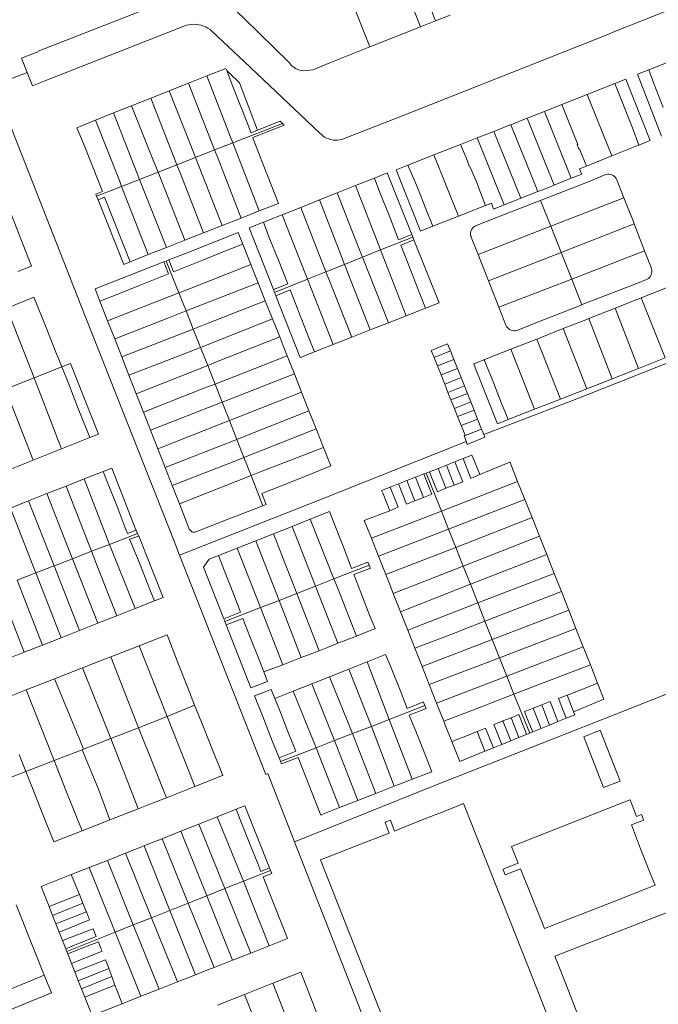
# Model space of a CAD drawing. Header units: metres. Extents: x 151449 to 154753, y 463150 to 465307.
# Tile 48 of 52: x 154324 to 154535, y 464404 to 464729. Entities that reach past the tile are written whole.
import ezdxf

# ---------------------------------------------------------------- set-up
doc = ezdxf.new("R2010")
doc.units = ezdxf.units.M
doc.layers.add('B-PV-KG-GRENS_PERCEEL-G', color=211, linetype='Continuous', lineweight=9)

msp = doc.modelspace()

# ---------------------------------------------------------------- linework, layer by layer
at = {"layer": 'B-PV-KG-GRENS_PERCEEL-G', "flags": 128}
for points in [[(154611.975, 464767.277), (154613.798, 464762.589), (154553.717, 464738.728), (154538.414, 464732.69), (154520.628, 464725.629)], [(154448.751, 464751.3), (154447.707, 464748.403), (154456.097, 464727.147)], [(154461.046, 464729.1), (154452.255, 464751.573)], [(154429.108, 464745.667), (154431.305, 464744.762), (154434.118, 464737.623), (154432.81, 464737.082), (154439.315, 464720.471)], [(154388.861, 464738.434), (154384.883, 464739.581), (154382.385, 464740.079), (154380.801, 464739.127), (154329.687, 464719.016), (154329.489, 464718.842), (154324.155, 464716.74), (154326.03, 464712.039)], [(154388.861, 464738.434), (154397.82, 464729.903), (154412.665, 464715.362)], [(154461.046, 464729.1), (154456.097, 464727.147)], [(154465.908, 464731.019), (154461.046, 464729.1)], [(154326.03, 464712.039), (154327.779, 464707.651), (154333.255, 464709.808), (154378.677, 464727.625)], [(154387.133, 464725.705), (154386.492, 464726.219), (154385.807, 464726.672), (154385.084, 464727.062), (154384.329, 464727.385), (154383.547, 464727.639), (154382.746, 464727.821), (154381.932, 464727.93), (154381.111, 464727.964), (154380.291, 464727.925), (154379.477, 464727.812), (154378.677, 464727.625)], [(154387.133, 464725.705), (154397.855, 464715.548), (154422.698, 464692.107)], [(154456.097, 464727.147), (154450.784, 464725.05), (154439.315, 464720.471)], [(154518.059, 464724.611), (154520.628, 464725.629)], [(154430.828, 464690.141), (154449.265, 464697.349), (154518.059, 464724.611)], [(154439.315, 464720.471), (154426.092, 464715.191), (154420.641, 464712.927), (154417.335, 464712.57)], [(154412.665, 464715.362), (154413.026, 464714.849), (154413.438, 464714.376), (154413.898, 464713.95), (154414.4, 464713.573), (154414.938, 464713.251), (154415.507, 464712.987), (154416.101, 464712.785), (154416.712, 464712.645), (154417.335, 464712.57)], [(154531.584, 464712.891), (154537.984, 464715.387)], [(154315.069, 464707.829), (154326.03, 464712.039)], [(154391.768, 464713.37), (154385.44, 464710.875)], [(154391.768, 464713.37), (154392.037, 464712.654)], [(154392.037, 464712.654), (154392.943, 464711.778), (154396.243, 464708.585)], [(154392.037, 464712.654), (154393.816, 464707.924)], [(154531.584, 464712.891), (154527.904, 464711.456), (154535.817, 464690.912)], [(154533.294, 464708.423), (154531.584, 464712.891)], [(154385.44, 464710.875), (154379.42, 464708.501)], [(154394.014, 464688.741), (154393.302, 464690.572), (154385.44, 464710.875)], [(154520.353, 464708.357), (154523.997, 464709.799), (154532.047, 464689.509), (154528.272, 464687.996)], [(154315.069, 464707.829), (154343.77, 464635.026), (154374.578, 464557.012), (154376.381, 464552.415)], [(154372.994, 464705.968), (154372.21, 464705.659), (154366.9, 464703.538)], [(154379.42, 464708.501), (154372.994, 464705.968)], [(154381.692, 464683.914), (154379.728, 464688.965), (154372.994, 464705.968)], [(154379.42, 464708.501), (154387.996, 464686.383)], [(154393.816, 464707.924), (154396.972, 464699.935)], [(154396.251, 464708.563), (154396.243, 464708.585)], [(154402.134, 464692.943), (154396.251, 464708.563)], [(154511.253, 464704.757), (154520.353, 464708.357)], [(154520.353, 464708.357), (154526.155, 464693.695)], [(154536.391, 464700.405), (154533.294, 464708.423)], [(154366.9, 464703.538), (154360.556, 464701.005)], [(154366.9, 464703.538), (154375.541, 464681.504)], [(154502.813, 464701.418), (154511.253, 464704.757)], [(154511.253, 464704.757), (154519.405, 464684.439)], [(154360.556, 464701.005), (154354.584, 464698.619)], [(154369.288, 464679.055), (154367.484, 464683.612), (154360.556, 464701.005)], [(154396.972, 464699.935), (154400.045, 464692.114), (154402.134, 464692.943)], [(154491.321, 464696.871), (154497.129, 464699.169)], [(154497.129, 464699.169), (154502.813, 464701.418)], [(154497.129, 464699.169), (154505.968, 464677.052)], [(154507.906, 464688.147), (154508.132, 464688.238), (154502.813, 464701.418)], [(154348.598, 464696.229), (154342.417, 464693.76)], [(154354.584, 464698.619), (154348.598, 464696.229)], [(154357.261, 464674.343), (154356.499, 464676.298), (154348.598, 464696.229)], [(154354.584, 464698.619), (154363.202, 464676.67)], [(154402.183, 464692.962), (154409.635, 464695.916)], [(154410.111, 464695.456), (154409.635, 464695.916)], [(154485.933, 464694.739), (154491.321, 464696.871)], [(154500.272, 464674.77), (154491.321, 464696.871)], [(154342.417, 464693.76), (154344.631, 464688.492)], [(154394.014, 464688.741), (154410.412, 464695.165)], [(154400.804, 464690.111), (154400.639, 464690.53), (154410.989, 464694.609)], [(154402.134, 464692.943), (154402.183, 464692.962)], [(154410.412, 464695.165), (154410.111, 464695.456)], [(154410.989, 464694.609), (154410.412, 464695.165)], [(154474.829, 464690.375), (154480.364, 464692.55)], [(154480.364, 464692.55), (154485.753, 464694.668), (154485.933, 464694.739)], [(154489.316, 464670.447), (154480.364, 464692.55)], [(154485.933, 464694.739), (154494.879, 464672.648)], [(154528.272, 464687.996), (154526.155, 464693.695)], [(154400.804, 464690.111), (154403.845, 464682.17)], [(154422.698, 464692.107), (154423.213, 464691.571), (154423.781, 464691.091), (154424.395, 464690.672), (154425.049, 464690.318), (154425.736, 464690.034), (154426.448, 464689.822), (154427.179, 464689.685), (154427.92, 464689.624), (154428.663, 464689.639), (154429.401, 464689.732), (154430.125, 464689.899), (154430.828, 464690.141)], [(154469.365, 464688.227), (154474.829, 464690.375)], [(154474.829, 464690.375), (154483.743, 464668.222)], [(154347.787, 464680.503), (154344.631, 464688.492)], [(154381.692, 464683.914), (154387.996, 464686.383)], [(154387.996, 464686.383), (154394.014, 464688.741)], [(154387.996, 464686.383), (154388.804, 464684.299), (154396.812, 464663.884)], [(154402.777, 464666.234), (154394.014, 464688.741)], [(154460.531, 464684.755), (154469.365, 464688.227)], [(154471.275, 464683.574), (154469.365, 464688.227)], [(154508.725, 464686.77), (154508.488, 464686.676), (154507.906, 464688.147)], [(154508.725, 464686.77), (154511.022, 464681.076)], [(154519.405, 464684.439), (154528.197, 464687.967), (154528.272, 464687.996)], [(154375.541, 464681.504), (154381.692, 464683.914)], [(154390.45, 464661.378), (154381.692, 464683.914)], [(154451.96, 464681.386), (154460.531, 464684.755)], [(154460.531, 464684.755), (154468.652, 464664.487)], [(154472.354, 464680.866), (154471.275, 464683.574)], [(154511.022, 464681.076), (154519.405, 464684.439)], [(154347.787, 464680.503), (154350.872, 464672.665)], [(154369.288, 464679.055), (154375.541, 464681.504)], [(154375.541, 464681.504), (154376.801, 464678.291), (154384.34, 464658.971)], [(154403.845, 464682.17), (154406.972, 464674.265)], [(154456.091, 464659.566), (154448.014, 464679.835), (154450.288, 464680.729)], [(154450.288, 464680.729), (154451.96, 464681.386)], [(154455.079, 464673.939), (154451.96, 464681.386)], [(154472.354, 464680.866), (154472.46, 464680.911), (154474.907, 464675.086)], [(154505.968, 464677.052), (154509.407, 464678.418), (154508.718, 464680.152), (154511.022, 464681.076)], [(154357.261, 464674.343), (154363.202, 464676.67)], [(154363.202, 464676.67), (154369.288, 464679.055)], [(154363.202, 464676.67), (154372.052, 464654.13)], [(154378.2, 464656.552), (154369.288, 464679.055)], [(154434.647, 464674.631), (154440.836, 464677.097)], [(154440.836, 464677.097), (154445.095, 464678.793), (154453.205, 464658.454)], [(154442.684, 464672.326), (154440.836, 464677.097)], [(154517.064, 464678.155), (154512.448, 464676.227), (154505.322, 464673.428), (154496.521, 464669.995)], [(154505.968, 464677.052), (154502.4, 464675.635), (154500.272, 464674.77)], [(154521.046, 464676.472), (154520.834, 464676.903), (154520.556, 464677.295), (154520.219, 464677.639), (154519.833, 464677.925), (154519.407, 464678.146), (154518.951, 464678.298), (154518.477, 464678.375), (154517.996, 464678.377), (154517.521, 464678.303), (154517.064, 464678.155)], [(154523.375, 464670.566), (154521.046, 464676.472)], [(154348.99, 464671.102), (154357.261, 464674.343)], [(154366.053, 464651.768), (154357.261, 464674.343)], [(154406.972, 464674.265), (154409.1, 464668.724)], [(154428.512, 464672.188), (154434.647, 464674.631)], [(154434.647, 464674.631), (154441.229, 464657.661), (154442.913, 464653.319)], [(154457.868, 464666.887), (154455.079, 464673.939)], [(154474.907, 464675.086), (154475.438, 464673.743)], [(154475.438, 464673.743), (154477.595, 464667.99)], [(154500.272, 464674.77), (154498.161, 464673.913), (154494.879, 464672.648)], [(154318.925, 464669.71), (154327.454, 464648.009), (154322.92, 464646.199)], [(154350.872, 464672.665), (154348.708, 464671.811), (154348.99, 464671.102)], [(154348.99, 464671.102), (154349.454, 464669.933)], [(154349.454, 464669.933), (154351.612, 464670.785)], [(154349.454, 464669.933), (154357.946, 464648.55)], [(154351.612, 464670.785), (154354.772, 464662.755)], [(154416.503, 464667.405), (154422.646, 464669.851)], [(154422.646, 464669.851), (154428.512, 464672.188)], [(154422.646, 464669.851), (154429.159, 464653.142), (154430.966, 464648.533)], [(154436.936, 464650.924), (154435.526, 464654.48), (154428.512, 464672.188)], [(154442.684, 464672.326), (154445.79, 464664.531)], [(154489.316, 464670.447), (154487.219, 464669.578), (154483.743, 464668.222)], [(154494.879, 464672.648), (154491.299, 464671.268), (154489.316, 464670.447)], [(154495.17, 464669.468), (154495.799, 464669.713)], [(154495.799, 464669.713), (154496.521, 464669.995)], [(154495.799, 464669.713), (154499.191, 464661.144)], [(154499.191, 464661.144), (154523.375, 464670.566)], [(154526.78, 464661.915), (154526.38, 464662.947), (154523.375, 464670.566)], [(154409.1, 464668.724), (154402.777, 464666.234)], [(154410.333, 464664.947), (154416.503, 464667.405)], [(154424.809, 464646.067), (154416.503, 464667.405)], [(154460.138, 464661.231), (154457.868, 464666.887)], [(154468.652, 464664.487), (154477.595, 464667.99)], [(154495.17, 464669.468), (154479.541, 464663.377), (154474.324, 464661.259)], [(154483.743, 464668.222), (154480.27, 464666.868), (154479.535, 464668.751), (154477.595, 464667.99)], [(154396.812, 464663.884), (154390.45, 464661.378)], [(154402.777, 464666.234), (154396.812, 464663.884)], [(154404.15, 464662.484), (154410.333, 464664.947)], [(154410.333, 464664.947), (154418.057, 464645.351), (154418.733, 464643.633)], [(154445.79, 464664.531), (154448.86, 464656.694), (154453.205, 464658.454)], [(154460.166, 464661.162), (154468.652, 464664.487)], [(154360.028, 464649.394), (154354.772, 464662.755)], [(154390.45, 464661.378), (154384.34, 464658.971)], [(154404.15, 464662.484), (154399.403, 464660.593), (154407.469, 464640.22)], [(154405.985, 464657.704), (154404.15, 464662.484)], [(154460.166, 464661.162), (154456.091, 464659.566)], [(154460.166, 464661.162), (154460.138, 464661.231)], [(154474.324, 464661.259), (154473.947, 464661.065), (154473.604, 464660.816), (154473.303, 464660.517), (154473.051, 464660.176), (154472.853, 464659.801), (154472.715, 464659.4), (154472.64, 464658.982), (154472.629, 464658.558), (154472.683, 464658.138), (154472.8, 464657.73)], [(154475.137, 464651.772), (154499.191, 464661.144)], [(154499.191, 464661.144), (154502.62, 464652.48)], [(154526.78, 464661.915), (154502.62, 464652.48)], [(154530.231, 464653.006), (154526.78, 464661.915)], [(154384.34, 464658.971), (154378.2, 464656.552)], [(154397.305, 464655.276), (154395.77, 464659.134), (154382.212, 464653.706)], [(154409.09, 464649.909), (154405.985, 464657.704)], [(154442.913, 464653.319), (154453.553, 464657.581)], [(154453.935, 464656.623), (154449.573, 464654.873), (154452.774, 464646.701)], [(154453.205, 464658.454), (154453.212, 464658.437)], [(154453.212, 464658.437), (154453.419, 464657.918), (154453.553, 464657.581)], [(154453.553, 464657.581), (154453.794, 464656.977), (154453.935, 464656.623)], [(154453.935, 464656.623), (154462.222, 464635.842)], [(154472.8, 464657.73), (154472.853, 464657.595), (154475.137, 464651.772)], [(154372.052, 464654.13), (154366.053, 464651.768)], [(154378.2, 464656.552), (154372.052, 464654.13)], [(154372.858, 464650.016), (154380.371, 464652.969), (154382.212, 464653.706)], [(154391.652, 464652.981), (154397.305, 464655.276)], [(154399.979, 464648.555), (154397.305, 464655.276)], [(154366.053, 464651.768), (154360.028, 464649.394)], [(154383.749, 464649.84), (154391.652, 464652.981)], [(154430.966, 464648.533), (154436.936, 464650.924)], [(154436.936, 464650.924), (154442.913, 464653.319)], [(154445.526, 464629.273), (154436.936, 464650.924)], [(154442.913, 464653.319), (154451.352, 464631.566)], [(154475.137, 464651.772), (154478.547, 464643.078)], [(154502.62, 464652.48), (154478.547, 464643.078)], [(154502.62, 464652.48), (154506.089, 464643.716)], [(154506.089, 464643.716), (154530.231, 464653.006)], [(154532.399, 464647.412), (154532.356, 464647.521), (154530.231, 464653.006)], [(154360.028, 464649.394), (154357.946, 464648.55)], [(154371.183, 464649.357), (154359.443, 464644.742)], [(154371.183, 464649.357), (154371.979, 464649.67)], [(154372.741, 464645.41), (154371.183, 464649.357)], [(154371.979, 464649.67), (154372.858, 464650.016)], [(154371.979, 464649.67), (154376.167, 464639.147)], [(154372.858, 464650.016), (154374.419, 464646.085)], [(154374.419, 464646.085), (154383.749, 464649.84)], [(154376.167, 464639.147), (154380.196, 464640.722), (154399.979, 464648.555)], [(154402.402, 464642.463), (154399.979, 464648.555)], [(154409.09, 464649.909), (154412.176, 464642.082), (154407.469, 464640.22)], [(154424.809, 464646.067), (154430.966, 464648.533)], [(154430.966, 464648.533), (154439.456, 464626.886)], [(154530.654, 464643.447), (154531.088, 464643.655), (154531.484, 464643.928), (154531.832, 464644.26), (154532.124, 464644.642), (154532.352, 464645.066), (154532.511, 464645.52), (154532.596, 464645.994), (154532.605, 464646.475), (154532.539, 464646.952), (154532.399, 464647.412)], [(154359.443, 464644.742), (154348.471, 464640.429), (154350.053, 464636.4)], [(154363.368, 464641.637), (154372.741, 464645.41)], [(154407.844, 464639.271), (154418.733, 464643.633)], [(154418.733, 464643.633), (154424.809, 464646.067)], [(154418.733, 464643.633), (154427.215, 464622.07)], [(154433.418, 464624.51), (154426.834, 464640.862), (154424.809, 464646.067)], [(154452.774, 464646.701), (154455.893, 464638.801)], [(154481.966, 464634.434), (154506.089, 464643.716)], [(154506.089, 464643.716), (154509.463, 464635.191)], [(154355.458, 464638.522), (154363.368, 464641.637)], [(154402.402, 464642.463), (154378.556, 464633.145)], [(154404.765, 464636.523), (154402.402, 464642.463)], [(154478.547, 464643.078), (154479.2, 464641.412), (154481.966, 464634.434)], [(154510.136, 464635.454), (154518.719, 464638.801), (154525.888, 464641.617), (154530.654, 464643.447)], [(154529.094, 464637.486), (154537.676, 464640.881)], [(154319.232, 464634.043), (154328.253, 464637.674)], [(154328.253, 464637.674), (154332.29, 464627.646)], [(154355.458, 464638.522), (154350.053, 464636.4)], [(154352.593, 464629.932), (154376.167, 464639.147)], [(154376.167, 464639.147), (154378.556, 464633.145)], [(154407.844, 464639.271), (154407.708, 464639.616), (154407.469, 464640.22)], [(154408.094, 464638.639), (154407.844, 464639.271)], [(154408.277, 464638.176), (154408.094, 464638.639)], [(154408.277, 464638.176), (154413.019, 464640.088), (154416.023, 464632.191)], [(154416.344, 464617.793), (154408.277, 464638.176)], [(154457.771, 464634.091), (154455.893, 464638.801)], [(154520.447, 464634.066), (154529.094, 464637.486)], [(154537.018, 464617.636), (154529.094, 464637.486)], [(154319.232, 464634.043), (154328.311, 464611.04)], [(154350.053, 464636.4), (154352.593, 464629.932)], [(154380.946, 464627.14), (154385.91, 464629.072), (154404.765, 464636.523)], [(154407.155, 464630.518), (154404.765, 464636.523)], [(154457.771, 464634.091), (154451.352, 464631.566)], [(154462.222, 464635.842), (154457.771, 464634.091)], [(154481.966, 464634.434), (154484.348, 464628.426)], [(154488.308, 464626.772), (154493.139, 464628.829), (154508.683, 464634.887)], [(154509.463, 464635.191), (154508.683, 464634.887)], [(154510.136, 464635.454), (154509.463, 464635.191)], [(154511.728, 464630.618), (154520.447, 464634.066)], [(154520.447, 464634.066), (154528.244, 464614.167)], [(154378.556, 464633.145), (154372.559, 464630.801), (154354.963, 464623.894)], [(154378.556, 464633.145), (154380.946, 464627.14)], [(154419.142, 464624.292), (154416.023, 464632.191)], [(154451.352, 464631.566), (154445.526, 464629.273)], [(154503.332, 464627.308), (154510.177, 464630.004), (154511.728, 464630.618)], [(154519.522, 464610.718), (154511.728, 464630.618)], [(154335.266, 464620.087), (154332.29, 464627.646)], [(154352.593, 464629.932), (154354.963, 464623.894)], [(154407.155, 464630.518), (154383.354, 464621.091)], [(154409.532, 464624.541), (154407.155, 464630.518)], [(154445.526, 464629.273), (154439.456, 464626.886)], [(154484.348, 464628.426), (154484.572, 464628.01), (154484.857, 464627.633), (154485.195, 464627.303), (154485.579, 464627.027), (154486, 464626.813), (154486.448, 464626.664), (154486.914, 464626.585), (154487.386, 464626.576), (154487.855, 464626.639), (154488.308, 464626.772)], [(154494.567, 464623.856), (154503.332, 464627.308)], [(154503.332, 464627.308), (154511.107, 464607.42)], [(154357.301, 464617.938), (154380.946, 464627.14)], [(154380.946, 464627.14), (154383.354, 464621.091)], [(154385.72, 464615.146), (154389.186, 464616.518), (154409.532, 464624.541)], [(154412.023, 464618.265), (154410.902, 464621.098), (154409.532, 464624.541)], [(154419.142, 464624.292), (154421.01, 464619.628)], [(154433.418, 464624.51), (154427.215, 464622.07)], [(154439.456, 464626.886), (154433.418, 464624.51)], [(154477.035, 464592.243), (154509.265, 464604.644), (154563.639, 464626.196)], [(154354.963, 464623.894), (154357.301, 464617.938)], [(154383.354, 464621.091), (154376.787, 464618.49), (154359.672, 464611.899)], [(154383.354, 464621.091), (154385.72, 464615.146)], [(154427.215, 464622.07), (154421.01, 464619.628)], [(154460.56, 464617.812), (154459.65, 464620.094), (154465.073, 464622.256), (154465.987, 464619.964)], [(154486.01, 464620.486), (154494.567, 464623.856)], [(154502.441, 464604.03), (154494.567, 464623.856)], [(154335.266, 464620.087), (154337.449, 464614.655)], [(154357.301, 464617.938), (154359.672, 464611.899)], [(154412.023, 464618.265), (154388.164, 464608.985)], [(154414.372, 464612.327), (154412.023, 464618.265)], [(154421.01, 464619.628), (154416.344, 464617.793)], [(154460.56, 464617.812), (154465.987, 464619.964)], [(154461.697, 464614.96), (154460.56, 464617.812)], [(154465.987, 464619.964), (154467.141, 464617.07)], [(154477.204, 464617.017), (154477.277, 464617.046), (154486.01, 464620.486)], [(154486.01, 464620.486), (154493.843, 464600.666)], [(154537.018, 464617.636), (154528.244, 464614.167)], [(154328.311, 464611.04), (154337.449, 464614.655)], [(154337.449, 464614.655), (154340.311, 464615.787), (154349.556, 464592.363), (154346.751, 464591.25)], [(154337.449, 464614.655), (154339.752, 464608.923)], [(154362.073, 464605.784), (154385.72, 464615.146)], [(154385.72, 464615.146), (154387.547, 464610.555), (154388.164, 464608.985)], [(154467.141, 464617.07), (154461.697, 464614.96)], [(154462.875, 464612.008), (154461.697, 464614.96)], [(154467.141, 464617.07), (154468.311, 464614.136)], [(154477.204, 464617.017), (154473.691, 464615.633)], [(154485.066, 464597.232), (154481.583, 464595.87), (154474.523, 464613.562), (154473.691, 464615.633)], [(154477.204, 464617.017), (154480.002, 464610.049)], [(154318.864, 464607.303), (154328.311, 464611.04)], [(154328.311, 464611.04), (154329.001, 464609.291), (154337.412, 464587.545)], [(154359.672, 464611.899), (154362.073, 464605.784)], [(154390.534, 464602.954), (154392.82, 464603.847), (154414.372, 464612.327)], [(154416.754, 464606.305), (154414.372, 464612.327)], [(154462.875, 464612.008), (154468.311, 464614.136)], [(154464.088, 464608.967), (154462.875, 464612.008)], [(154469.494, 464611.17), (154464.088, 464608.967)], [(154468.311, 464614.136), (154469.494, 464611.17)], [(154469.494, 464611.17), (154470.606, 464608.381)], [(154528.244, 464614.167), (154519.522, 464610.718)], [(154339.752, 464608.923), (154342.686, 464601.489)], [(154388.164, 464608.985), (154384.82, 464607.684), (154364.459, 464599.706)], [(154388.164, 464608.985), (154390.534, 464602.954)], [(154465.187, 464606.21), (154464.088, 464608.967)], [(154465.187, 464606.21), (154470.606, 464608.381)], [(154470.606, 464608.381), (154471.614, 464605.854)], [(154482.778, 464602.922), (154480.002, 464610.049)], [(154519.522, 464610.718), (154518.129, 464610.167), (154511.107, 464607.42)], [(154327.942, 464583.788), (154318.864, 464607.303)], [(154362.073, 464605.784), (154364.459, 464599.706)], [(154416.754, 464606.305), (154392.922, 464596.877)], [(154419.216, 464600.084), (154416.754, 464606.305)], [(154466.179, 464603.722), (154465.187, 464606.21)], [(154471.614, 464605.854), (154466.179, 464603.722)], [(154471.614, 464605.854), (154472.71, 464603.105)], [(154511.107, 464607.42), (154502.441, 464604.03)], [(154342.686, 464601.489), (154346.751, 464591.25)], [(154366.82, 464593.692), (154390.534, 464602.954)], [(154390.534, 464602.954), (154392.922, 464596.877)], [(154467.293, 464600.929), (154466.179, 464603.722)], [(154467.293, 464600.929), (154472.71, 464603.105)], [(154472.71, 464603.105), (154473.797, 464600.38)], [(154482.778, 464602.922), (154485.066, 464597.232)], [(154502.441, 464604.03), (154493.843, 464600.666)], [(154364.459, 464599.706), (154366.82, 464593.692)], [(154395.361, 464590.669), (154399.427, 464592.26), (154419.216, 464600.084)], [(154421.577, 464594.115), (154419.216, 464600.084)], [(154468.352, 464598.276), (154467.293, 464600.929)], [(154473.797, 464600.38), (154468.352, 464598.276)], [(154469.569, 464595.222), (154468.352, 464598.276)], [(154473.797, 464600.38), (154475, 464597.364)], [(154493.843, 464600.666), (154485.066, 464597.232)], [(154392.922, 464596.877), (154389.881, 464595.674), (154369.253, 464587.497)], [(154392.922, 464596.877), (154395.361, 464590.669)], [(154469.569, 464595.222), (154475, 464597.364)], [(154470.84, 464592.036), (154469.569, 464595.222)], [(154475, 464597.364), (154476.306, 464594.089)], [(154366.82, 464593.692), (154369.253, 464587.497)], [(154421.577, 464594.115), (154397.718, 464584.672)], [(154423.979, 464588.044), (154421.577, 464594.115)], [(154470.84, 464592.036), (154470.532, 464591.908), (154471.248, 464589.946)], [(154476.306, 464594.089), (154470.883, 464591.927), (154470.84, 464592.036)], [(154477.035, 464592.243), (154477.382, 464591.364), (154471.581, 464589.035)], [(154476.306, 464594.089), (154477.035, 464592.243)], [(154346.751, 464591.25), (154337.412, 464587.545)], [(154371.65, 464581.392), (154395.361, 464590.669)], [(154376.381, 464552.415), (154422.76, 464570.739), (154471.248, 464589.946)], [(154395.361, 464590.669), (154397.718, 464584.672)], [(154471.248, 464589.946), (154471.581, 464589.035)], [(154337.412, 464587.545), (154327.942, 464583.788)], [(154369.253, 464587.497), (154371.65, 464581.392)], [(154400.042, 464578.759), (154403.952, 464580.308), (154423.979, 464588.044)], [(154426.399, 464581.928), (154423.979, 464588.044)], [(154470.186, 464584.325), (154473.124, 464585.475)], [(154475.726, 464579.05), (154473.52, 464584.482), (154473.124, 464585.475)], [(154327.942, 464583.788), (154318.627, 464580.093)], [(154397.718, 464584.672), (154394.109, 464583.244), (154373.995, 464575.419)], [(154397.718, 464584.672), (154400.042, 464578.759)], [(154420.826, 464579.565), (154426.399, 464581.928)], [(154461.95, 464581.101), (154464.72, 464582.185)], [(154464.72, 464582.185), (154467.413, 464583.239)], [(154464.72, 464582.185), (154467.268, 464575.578)], [(154467.413, 464583.239), (154470.186, 464584.325)], [(154470.054, 464576.673), (154467.413, 464583.239)], [(154470.186, 464584.325), (154472.704, 464577.767), (154475.726, 464579.05)], [(154478.932, 464580.351), (154485.675, 464583.102)], [(154485.675, 464583.102), (154485.722, 464582.984), (154488.203, 464576.777)], [(154344.816, 464577.583), (154351.156, 464580.087)], [(154351.156, 464580.087), (154354.001, 464581.212)], [(154352.608, 464576.411), (154351.156, 464580.087)], [(154354.001, 464581.212), (154361.981, 464560.748), (154362.046, 464560.657)], [(154371.65, 464581.392), (154373.995, 464575.419)], [(154376.367, 464569.378), (154400.042, 464578.759)], [(154400.042, 464578.759), (154403.987, 464568.719)], [(154420.826, 464579.565), (154412.923, 464576.425)], [(154454.458, 464578.168), (154457.192, 464579.239)], [(154457.192, 464579.239), (154458.003, 464579.556)], [(154457.192, 464579.239), (154457.66, 464578.119)], [(154458.003, 464579.556), (154459.06, 464579.97)], [(154458.003, 464579.556), (154462.992, 464566.988)], [(154459.06, 464579.97), (154461.95, 464581.101)], [(154459.519, 464578.797), (154459.06, 464579.97)], [(154461.722, 464573.373), (154459.554, 464578.71), (154459.519, 464578.797)], [(154464.522, 464574.499), (154461.95, 464581.101)], [(154475.726, 464579.05), (154478.932, 464580.351)], [(154332.537, 464572.733), (154338.912, 464575.251)], [(154338.912, 464575.251), (154344.816, 464577.583)], [(154338.912, 464575.251), (154347.3, 464553.653)], [(154353.233, 464555.962), (154353.018, 464556.502), (154344.816, 464577.583)], [(154352.608, 464576.411), (154355.741, 464568.493)], [(154373.995, 464575.419), (154376.367, 464569.378)], [(154403.628, 464572.749), (154412.923, 464576.425)], [(154446.069, 464574.885), (154448.812, 464575.958)], [(154448.812, 464575.958), (154451.59, 464577.046)], [(154451.422, 464569.265), (154448.812, 464575.958)], [(154451.59, 464577.046), (154454.458, 464578.168)], [(154451.59, 464577.046), (154454.196, 464570.356)], [(154457.105, 464571.5), (154454.458, 464578.168)], [(154457.66, 464578.119), (154459.84, 464572.575), (154457.105, 464571.5)], [(154462.992, 464566.988), (154488.203, 464576.777)], [(154467.268, 464575.578), (154464.522, 464574.499)], [(154470.054, 464576.673), (154467.268, 464575.578)], [(154488.203, 464576.777), (154490.597, 464570.788)], [(154326.414, 464570.314), (154332.537, 464572.733)], [(154340.997, 464551.2), (154339.263, 464555.609), (154332.537, 464572.733)], [(154403.628, 464572.749), (154405.079, 464569.144)], [(154443.219, 464573.769), (154446.069, 464574.885)], [(154443.219, 464573.769), (154443.72, 464572.638), (154445.904, 464567.083)], [(154446.069, 464574.885), (154448.703, 464568.214), (154445.904, 464567.083)], [(154463.68, 464574.168), (154461.722, 464573.373)], [(154464.522, 464574.499), (154463.68, 464574.168)], [(154320.495, 464567.977), (154326.414, 464570.314)], [(154326.414, 464570.314), (154334.765, 464549.396), (154334.976, 464548.857)], [(154376.367, 464569.378), (154378.848, 464563.058)], [(154403.091, 464568.37), (154403.987, 464568.719)], [(154403.987, 464568.719), (154405.079, 464569.144)], [(154454.196, 464570.356), (154451.422, 464569.265)], [(154457.105, 464571.5), (154454.196, 464570.356)], [(154490.597, 464570.788), (154465.364, 464561.01)], [(154490.597, 464570.788), (154492.99, 464564.802)], [(154328.904, 464546.496), (154328.038, 464548.712), (154320.495, 464567.977)], [(154358.425, 464561.429), (154355.741, 464568.493)], [(154403.091, 464568.37), (154393.09, 464564.476), (154381.768, 464560.102)], [(154426.032, 464566.796), (154419.624, 464564.265)], [(154427.993, 464561.81), (154426.032, 464566.796)], [(154437.509, 464563.865), (154442.683, 464565.816)], [(154439.837, 464557.996), (154462.992, 464566.988)], [(154442.683, 464565.816), (154445.904, 464567.083)], [(154462.992, 464566.988), (154465.364, 464561.01)], [(154379.642, 464561.036), (154378.848, 464563.058)], [(154419.624, 464564.265), (154413.638, 464561.9)], [(154419.624, 464564.265), (154427.481, 464544.547)], [(154439.837, 464557.996), (154437.509, 464563.865)], [(154467.764, 464554.965), (154492.99, 464564.802)], [(154492.99, 464564.802), (154495.436, 464558.681)], [(154353.233, 464555.962), (154362.479, 464559.561)], [(154362.046, 464560.657), (154359.173, 464559.527), (154358.425, 464561.429)], [(154362.479, 464559.561), (154362.046, 464560.657)], [(154362.821, 464558.697), (154362.479, 464559.561)], [(154379.642, 464561.036), (154379.788, 464560.75), (154379.988, 464560.497), (154380.232, 464560.288), (154380.512, 464560.131), (154380.818, 464560.031), (154381.137, 464559.992), (154381.458, 464560.016), (154381.768, 464560.102)], [(154407.47, 464559.463), (154401.667, 464557.171)], [(154413.638, 464561.9), (154407.47, 464559.463)], [(154407.47, 464559.463), (154415.173, 464539.729)], [(154421.373, 464542.156), (154413.638, 464561.9)], [(154427.993, 464561.81), (154431.053, 464553.979)], [(154465.364, 464561.01), (154442.201, 464552.034)], [(154465.364, 464561.01), (154467.764, 464554.965)], [(154347.3, 464553.653), (154353.233, 464555.962)], [(154361.687, 464534.723), (154353.233, 464555.962)], [(154362.821, 464558.697), (154359.888, 464557.627), (154360.591, 464555.86)], [(154360.591, 464555.86), (154363.453, 464548.93)], [(154362.911, 464558.73), (154362.821, 464558.697)], [(154365.218, 464552.877), (154362.911, 464558.73)], [(154401.667, 464557.171), (154395.502, 464554.736)], [(154409.317, 464537.436), (154401.667, 464557.171)], [(154442.201, 464552.034), (154439.837, 464557.996)], [(154495.436, 464558.681), (154470.219, 464548.78)], [(154495.436, 464558.681), (154497.851, 464552.639)], [(154340.997, 464551.2), (154347.3, 464553.653)], [(154347.3, 464553.653), (154349.484, 464548.029), (154355.67, 464532.348)], [(154365.218, 464552.877), (154370.936, 464538.373)], [(154376.381, 464552.415), (154404.888, 464479.878), (154405.597, 464480.158), (154414.407, 464457.63)], [(154395.502, 464554.736), (154389.245, 464552.265)], [(154395.502, 464554.736), (154403.181, 464535.034)], [(154431.053, 464553.979), (154433.319, 464547.993), (154438.662, 464550.117)], [(154444.617, 464545.94), (154467.764, 464554.965)], [(154467.764, 464554.965), (154470.219, 464548.78)], [(154472.613, 464542.747), (154497.851, 464552.639)], [(154497.851, 464552.639), (154498.799, 464550.268), (154500.338, 464546.366)], [(154334.976, 464548.857), (154340.997, 464551.2)], [(154349.387, 464529.868), (154340.997, 464551.2)], [(154384.38, 464548.444), (154386.164, 464551.048)], [(154389.245, 464552.265), (154386.164, 464551.048)], [(154391.167, 464547.421), (154389.245, 464552.265)], [(154438.87, 464549.591), (154438.821, 464549.716), (154438.662, 464550.117)], [(154439.071, 464549.084), (154438.87, 464549.591)], [(154444.617, 464545.94), (154442.201, 464552.034)], [(154322.659, 464544.071), (154328.904, 464546.496)], [(154328.904, 464546.496), (154331.736, 464547.596), (154334.976, 464548.857)], [(154337.272, 464525.086), (154328.904, 464546.496)], [(154334.976, 464548.857), (154343.343, 464527.483)], [(154363.453, 464548.93), (154366.581, 464540.999)], [(154391.05, 464531.376), (154384.38, 464548.444)], [(154394.227, 464539.59), (154391.167, 464547.421)], [(154427.481, 464544.547), (154439.071, 464549.084)], [(154439.359, 464548.021), (154434.06, 464546.035), (154436.333, 464540.031)], [(154439.305, 464548.492), (154439.071, 464549.084)], [(154439.359, 464548.021), (154439.474, 464548.065), (154439.305, 464548.492)], [(154447.088, 464539.698), (154445.9, 464542.703), (154444.617, 464545.94)], [(154470.219, 464548.78), (154447.088, 464539.698)], [(154470.219, 464548.78), (154472.613, 464542.747)], [(154500.338, 464546.366), (154475.053, 464536.576)], [(154500.338, 464546.366), (154502.704, 464540.368)], [(154331.044, 464522.635), (154322.659, 464544.071)], [(154421.373, 464542.156), (154427.481, 464544.547)], [(154427.481, 464544.547), (154428.616, 464541.698), (154434.923, 464525.638)], [(154449.469, 464533.675), (154472.613, 464542.747)], [(154472.613, 464542.747), (154473.474, 464540.58), (154475.053, 464536.576)], [(154316.67, 464541.745), (154325.072, 464520.289)], [(154366.581, 464540.999), (154368.101, 464537.254)], [(154394.227, 464539.59), (154396.556, 464533.529), (154391.05, 464531.376)], [(154409.317, 464537.436), (154415.173, 464539.729)], [(154415.173, 464539.729), (154421.373, 464542.156)], [(154415.173, 464539.729), (154422.561, 464520.801)], [(154428.788, 464523.228), (154421.373, 464542.156)], [(154436.333, 464540.031), (154439.497, 464532.042)], [(154449.469, 464533.675), (154447.088, 464539.698)], [(154477.417, 464530.582), (154502.704, 464540.368)], [(154502.704, 464540.368), (154505.129, 464534.222)], [(154361.687, 464534.723), (154368.101, 464537.254)], [(154370.936, 464538.373), (154368.101, 464537.254)], [(154403.181, 464535.034), (154409.317, 464537.436)], [(154416.65, 464518.52), (154409.317, 464537.436)], [(154475.053, 464536.576), (154451.871, 464527.6)], [(154475.053, 464536.576), (154477.417, 464530.582)], [(154355.67, 464532.348), (154361.687, 464534.723)], [(154391.42, 464530.43), (154403.181, 464535.034)], [(154403.181, 464535.034), (154410.535, 464516.161)], [(154451.871, 464527.6), (154449.469, 464533.675)], [(154479.83, 464524.461), (154505.129, 464534.222)], [(154505.129, 464534.222), (154507.519, 464528.163)], [(154343.343, 464527.483), (154349.387, 464529.868)], [(154349.387, 464529.868), (154355.67, 464532.348)], [(154391.05, 464531.376), (154391.262, 464530.834)], [(154391.42, 464530.43), (154391.262, 464530.834)], [(154391.705, 464529.698), (154391.42, 464530.43)], [(154391.705, 464529.698), (154391.754, 464529.573), (154391.847, 464529.336)], [(154391.847, 464529.336), (154397.34, 464531.488), (154399.642, 464525.498)], [(154439.497, 464532.042), (154441.134, 464528.078)], [(154470.034, 464527.725), (154477.417, 464530.582)], [(154477.417, 464530.582), (154479.83, 464524.461)], [(154337.272, 464525.086), (154343.343, 464527.483)], [(154391.847, 464529.336), (154399.97, 464508.539), (154405.54, 464510.653), (154404.289, 464513.751)], [(154434.923, 464525.638), (154441.134, 464528.078)], [(154454.247, 464521.591), (154451.871, 464527.6)], [(154467.338, 464526.557), (154454.247, 464521.591)], [(154467.338, 464526.557), (154470.034, 464527.725)], [(154507.519, 464528.163), (154482.195, 464518.466)], [(154507.519, 464528.163), (154509.903, 464522.119)], [(154331.044, 464522.635), (154334.162, 464523.859), (154337.272, 464525.086)], [(154372.362, 464526.088), (154372.301, 464526.064), (154363.033, 464522.449)], [(154376.177, 464515.999), (154372.362, 464526.088)], [(154402.806, 464517.51), (154399.642, 464525.498)], [(154422.561, 464520.801), (154425.288, 464521.853), (154428.788, 464523.228)], [(154428.788, 464523.228), (154434.923, 464525.638)], [(154456.648, 464515.517), (154479.83, 464524.461)], [(154479.83, 464524.461), (154482.195, 464518.466)], [(154318.901, 464517.866), (154325.072, 464520.289)], [(154325.072, 464520.289), (154331.044, 464522.635)], [(154363.033, 464522.449), (154353.661, 464518.794)], [(154363.033, 464522.449), (154372.257, 464499.075)], [(154416.65, 464518.52), (154422.561, 464520.801)], [(154456.648, 464515.517), (154454.247, 464521.591)], [(154484.599, 464512.369), (154509.903, 464522.119)], [(154509.903, 464522.119), (154512.268, 464516.124)], [(154353.661, 464518.794), (154351.539, 464517.966), (154344.31, 464515.127)], [(154362.805, 464495.293), (154353.661, 464518.794)], [(154404.289, 464513.751), (154402.806, 464517.51)], [(154410.535, 464516.161), (154416.65, 464518.52)], [(154432.4, 464514.672), (154438.405, 464517.056)], [(154438.405, 464517.056), (154444.55, 464519.496)], [(154445.775, 464498.056), (154438.405, 464517.056)], [(154444.55, 464519.496), (154446.206, 464515.647)], [(154482.195, 464518.466), (154458.994, 464509.583)], [(154482.195, 464518.466), (154484.599, 464512.369)], [(154344.31, 464515.127), (154335.03, 464511.482)], [(154344.31, 464515.127), (154353.632, 464491.721)], [(154376.177, 464515.999), (154379.159, 464508.462)], [(154404.289, 464513.751), (154410.535, 464516.161)], [(154414.407, 464457.63), (154460.54, 464476.111), (154499.976, 464491.683), (154520.188, 464499.534), (154561.916, 464516.107)], [(154426.049, 464512.15), (154432.4, 464514.672)], [(154432.4, 464514.672), (154439.847, 464495.765)], [(154446.206, 464515.647), (154449.331, 464507.706)], [(154458.994, 464509.583), (154456.648, 464515.517)], [(154512.268, 464516.124), (154494.648, 464509.34), (154486.963, 464506.376)], [(154512.268, 464516.124), (154514.665, 464510.048)], [(154335.03, 464511.482), (154325.681, 464507.81)], [(154335.03, 464511.482), (154342.327, 464493.929)], [(154420.106, 464509.789), (154426.049, 464512.15)], [(154433.602, 464493.352), (154426.049, 464512.15)], [(154461.423, 464503.439), (154484.599, 464512.369)], [(154484.599, 464512.369), (154486.963, 464506.376)], [(154325.681, 464507.81), (154316.177, 464504.077)], [(154334.987, 464484.459), (154325.681, 464507.81)], [(154381.395, 464502.732), (154379.159, 464508.462)], [(154406.74, 464507.983), (154401.153, 464505.875)], [(154406.74, 464507.983), (154407.959, 464504.966)], [(154407.959, 464504.966), (154414.007, 464507.368)], [(154414.007, 464507.368), (154420.106, 464509.789)], [(154421.569, 464488.702), (154414.007, 464507.368)], [(154420.106, 464509.789), (154427.68, 464491.063)], [(154449.331, 464507.706), (154451.697, 464501.696), (154457.048, 464503.836)], [(154461.423, 464503.439), (154458.994, 464509.583)], [(154507.794, 464507.317), (154504.598, 464506.07)], [(154514.665, 464510.048), (154516.749, 464504.764), (154506.739, 464500.583)], [(154507.794, 464507.317), (154514.665, 464510.048)], [(154403.898, 464499.001), (154401.153, 464505.875)], [(154407.959, 464504.966), (154409.435, 464501.179)], [(154457.048, 464503.836), (154457.211, 464503.431), (154457.523, 464502.656)], [(154486.963, 464506.376), (154479.59, 464503.533)], [(154486.963, 464506.376), (154492.269, 464493.57)], [(154496.204, 464502.885), (154498.941, 464503.96)], [(154501.487, 464497.325), (154498.941, 464503.96)], [(154504.598, 464506.07), (154501.76, 464504.992), (154504.223, 464498.44)], [(154504.598, 464506.07), (154506.622, 464500.882), (154506.739, 464500.583)], [(154372.257, 464499.075), (154381.395, 464502.732)], [(154383.693, 464497.139), (154381.395, 464502.732)], [(154412.589, 464493.198), (154409.435, 464501.179)], [(154445.775, 464498.056), (154457.523, 464502.656)], [(154457.919, 464501.674), (154452.358, 464499.523), (154454.793, 464493.66)], [(154457.523, 464502.656), (154457.82, 464501.92), (154457.919, 464501.674)], [(154463.795, 464497.439), (154461.423, 464503.439)], [(154463.795, 464497.439), (154476.852, 464502.455)], [(154476.852, 464502.455), (154479.59, 464503.533)], [(154490.48, 464500.692), (154492.405, 464501.392)], [(154492.843, 464494.959), (154491.412, 464498.322), (154490.48, 464500.692)], [(154492.405, 464501.392), (154493.324, 464501.753)], [(154493.324, 464501.753), (154496.204, 464502.885)], [(154495.997, 464495.089), (154493.324, 464501.753)], [(154496.204, 464502.885), (154498.758, 464496.213)], [(154504.223, 464498.44), (154507.1, 464499.612), (154506.739, 464500.583)], [(154362.805, 464495.293), (154372.257, 464499.075)], [(154381.414, 464475.861), (154379.646, 464480.37), (154372.257, 464499.075)], [(154386.635, 464489.638), (154383.693, 464497.139)], [(154407.086, 464491.016), (154403.898, 464499.001)], [(154439.847, 464495.765), (154445.775, 464498.056)], [(154453.341, 464478.261), (154445.775, 464498.056)], [(154463.795, 464497.439), (154464.188, 464496.446), (154466.486, 464490.717)], [(154483.342, 464497.545), (154483.194, 464497.486), (154480.383, 464496.36)], [(154486.04, 464498.625), (154483.342, 464497.545)], [(154483.342, 464497.545), (154485.931, 464490.988)], [(154490.826, 464494.031), (154488.58, 464499.642), (154486.04, 464498.625)], [(154488.633, 464492.089), (154486.04, 464498.625)], [(154498.758, 464496.213), (154501.487, 464497.325)], [(154501.487, 464497.325), (154504.223, 464498.44)], [(154342.327, 464493.929), (154342.377, 464493.804), (154343.16, 464491.834)], [(154353.632, 464491.721), (154362.805, 464495.293)], [(154362.805, 464495.293), (154367.984, 464482.425), (154372.066, 464472.168)], [(154433.602, 464493.352), (154439.847, 464495.765)], [(154439.847, 464495.765), (154447.414, 464475.97)], [(154471.659, 464492.759), (154474.834, 464494.023)], [(154474.834, 464494.023), (154477.638, 464495.216), (154480.226, 464488.664)], [(154474.834, 464494.023), (154477.424, 464487.523)], [(154482.992, 464489.791), (154480.383, 464496.36)], [(154490.826, 464494.031), (154491.187, 464493.129)], [(154492.269, 464493.57), (154493.262, 464493.975)], [(154492.843, 464494.959), (154493.262, 464493.975)], [(154493.262, 464493.975), (154495.997, 464495.089)], [(154495.997, 464495.089), (154498.758, 464496.213)], [(154343.16, 464491.834), (154344.609, 464488.206)], [(154344.609, 464488.206), (154353.632, 464491.721)], [(154362.743, 464468.504), (154360.956, 464473.074), (154353.632, 464491.721)], [(154409.341, 464485.35), (154407.086, 464491.016)], [(154412.589, 464493.198), (154414.825, 464487.521), (154409.341, 464485.35)], [(154421.569, 464488.702), (154427.68, 464491.063)], [(154427.68, 464491.063), (154433.602, 464493.352)], [(154427.68, 464491.063), (154435.354, 464471.242)], [(154441.345, 464473.591), (154433.602, 464493.352)], [(154457.97, 464485.569), (154454.793, 464493.66)], [(154466.486, 464490.717), (154471.659, 464492.759)], [(154466.486, 464490.717), (154469.123, 464484.143)], [(154482.992, 464489.791), (154485.931, 464490.988)], [(154485.931, 464490.988), (154488.633, 464492.089)], [(154488.633, 464492.089), (154491.187, 464493.129)], [(154491.187, 464493.129), (154492.269, 464493.57)], [(154334.987, 464484.459), (154344.218, 464488.054)], [(154344.218, 464488.054), (154344.609, 464488.206)], [(154344.218, 464488.054), (154349.551, 464475.035), (154353.38, 464464.845)], [(154386.635, 464489.638), (154390.773, 464479.558)], [(154409.821, 464484.161), (154421.569, 464488.702)], [(154429.33, 464468.88), (154421.569, 464488.702)], [(154477.424, 464487.523), (154469.123, 464484.143)], [(154477.424, 464487.523), (154480.226, 464488.664)], [(154480.226, 464488.664), (154482.992, 464489.791)], [(154323.345, 464486.451), (154325.616, 464480.809)], [(154325.616, 464480.809), (154334.987, 464484.459)], [(154334.987, 464484.459), (154338.956, 464474.332), (154344.225, 464461.266)], [(154409.652, 464484.58), (154409.341, 464485.35)], [(154409.652, 464484.58), (154409.821, 464484.161)], [(154409.821, 464484.161), (154410.023, 464483.662)], [(154410.148, 464483.352), (154415.651, 464485.421), (154418.083, 464479.246)], [(154457.97, 464485.569), (154459.843, 464480.764)], [(154325.616, 464480.809), (154321.07, 464479.038)], [(154325.616, 464480.809), (154327.828, 464475.313)], [(154410.148, 464483.352), (154410.023, 464483.662)], [(154390.773, 464479.558), (154390.66, 464479.513), (154381.414, 464475.861)], [(154418.083, 464479.246), (154421.26, 464471.155)], [(154453.341, 464478.261), (154448.619, 464476.443), (154447.414, 464475.97)], [(154459.843, 464480.764), (154453.341, 464478.261)], [(154327.828, 464475.313), (154330.798, 464467.684)], [(154381.414, 464475.861), (154372.066, 464472.168)], [(154447.414, 464475.97), (154441.345, 464473.591)], [(154372.066, 464472.168), (154367.169, 464470.234), (154362.743, 464468.504)], [(154423.133, 464466.447), (154421.26, 464471.155)], [(154435.354, 464471.242), (154429.33, 464468.88)], [(154441.345, 464473.591), (154435.354, 464471.242)], [(154527.568, 464465.95), (154525.409, 464471.439), (154524.805, 464471.202), (154486.211, 464456.027), (154488.37, 464450.538)], [(154362.743, 464468.504), (154353.38, 464464.845)], [(154395.136, 464468.347), (154388.899, 464465.867)], [(154395.136, 464468.347), (154397.951, 464469.466), (154406.2, 464448.941)], [(154395.136, 464468.347), (154396.585, 464464.582)], [(154429.33, 464468.88), (154423.251, 464466.496), (154423.133, 464466.447)], [(154464.68, 464467.964), (154456.698, 464464.814)], [(154470.341, 464470.264), (154464.68, 464467.964)], [(154470.341, 464470.264), (154487.856, 464426.035), (154499.453, 464396.696), (154494.415, 464394.767), (154493.682, 464394.474)], [(154334.783, 464457.576), (154330.798, 464467.684)], [(154353.38, 464464.845), (154344.225, 464461.266)], [(154388.899, 464465.867), (154382.82, 464463.45)], [(154397.503, 464444.521), (154388.899, 464465.867)], [(154396.585, 464464.582), (154399.738, 464456.612), (154402.307, 464450.399), (154403.339, 464447.791), (154406.2, 464448.941)], [(154444.764, 464464.169), (154445.853, 464464.582)], [(154445.853, 464464.582), (154446.181, 464464.717)], [(154446.181, 464464.717), (154447.51, 464461.157)], [(154449.313, 464461.834), (154456.698, 464464.814)], [(154529.854, 464464.797), (154525.824, 464463.177), (154528.868, 464455.23)], [(154529.139, 464466.582), (154527.568, 464465.95)], [(154529.366, 464466.015), (154529.139, 464466.582)], [(154529.366, 464466.015), (154529.81, 464464.908)], [(154529.81, 464464.908), (154529.854, 464464.797)], [(154344.225, 464461.266), (154334.783, 464457.576)], [(154382.82, 464463.45), (154376.794, 464461.054)], [(154382.82, 464463.45), (154391.404, 464442.103)], [(154436.227, 464456.781), (154445.742, 464460.471), (154444.396, 464464.024)], [(154444.764, 464464.169), (154444.396, 464464.024)], [(154447.51, 464461.157), (154449.313, 464461.834)], [(154370.677, 464458.621), (154365.709, 464456.646), (154364.692, 464456.244)], [(154376.794, 464461.054), (154370.677, 464458.621)], [(154370.677, 464458.621), (154379.288, 464437.3)], [(154385.395, 464439.721), (154376.794, 464461.054)], [(154364.692, 464456.244), (154358.555, 464453.819)], [(154373.222, 464434.895), (154364.692, 464456.244)], [(154414.407, 464457.63), (154440.595, 464390.844), (154458.086, 464347.239)], [(154436.227, 464456.781), (154428.465, 464453.728)], [(154528.868, 464455.23), (154532.036, 464447.271)], [(154358.555, 464453.819), (154352.527, 464451.437)], [(154358.555, 464453.819), (154367.17, 464432.495)], [(154428.465, 464453.728), (154423.073, 464451.616)], [(154423.073, 464451.616), (154438.327, 464412.731), (154452.085, 464377.86)], [(154346.556, 464449.078), (154340.6, 464446.724)], [(154352.527, 464451.437), (154346.556, 464449.078)], [(154346.556, 464449.078), (154355.133, 464427.723)], [(154361.104, 464430.09), (154352.527, 464451.437)], [(154406.2, 464448.941), (154406.537, 464448.103)], [(154488.37, 464450.538), (154483.341, 464448.527)], [(154483.341, 464448.527), (154483.527, 464448.055)], [(154484.062, 464446.701), (154489.142, 464448.654), (154492.394, 464440.714)], [(154340.6, 464446.724), (154330.661, 464442.796)], [(154340.6, 464446.724), (154342.119, 464443.036)], [(154397.503, 464444.521), (154406.537, 464448.103)], [(154406.933, 464447.117), (154404.044, 464445.956), (154405.005, 464443.515), (154407.523, 464437.271), (154410.678, 464429.261)], [(154406.537, 464448.103), (154406.933, 464447.117)], [(154483.527, 464448.055), (154484.003, 464446.85)], [(154484.062, 464446.701), (154484.003, 464446.85)], [(154532.036, 464447.271), (154533.668, 464443.259)], [(154333.249, 464436.219), (154330.661, 464442.796)], [(154342.119, 464443.036), (154343.266, 464440.137)], [(154385.395, 464439.721), (154391.404, 464442.103)], [(154391.404, 464442.103), (154397.503, 464444.521)], [(154391.404, 464442.103), (154399.97, 464420.803)], [(154406.095, 464423.204), (154397.503, 464444.521)], [(154533.668, 464443.259), (154519.279, 464437.566), (154497.05, 464428.925)], [(154333.249, 464436.219), (154337.488, 464437.851), (154343.266, 464440.137)], [(154343.266, 464440.137), (154344.435, 464437.285)], [(154379.288, 464437.3), (154385.395, 464439.721)], [(154393.97, 464418.452), (154385.395, 464439.721)], [(154495.561, 464432.755), (154492.394, 464440.714)], [(154322.326, 464436.709), (154328.869, 464420.384), (154331.666, 464413.465)], [(154333.249, 464436.219), (154334.414, 464433.258)], [(154344.435, 464437.285), (154334.414, 464433.258)], [(154344.435, 464437.285), (154345.54, 464434.591)], [(154373.222, 464434.895), (154379.288, 464437.3)], [(154379.288, 464437.3), (154387.867, 464416.06)], [(154334.414, 464433.258), (154335.533, 464430.413)], [(154335.533, 464430.413), (154345.62, 464434.389)], [(154345.62, 464434.389), (154345.54, 464434.591)], [(154346.666, 464431.745), (154346.636, 464431.821), (154345.62, 464434.389)], [(154361.104, 464430.09), (154367.17, 464432.495)], [(154367.17, 464432.495), (154373.222, 464434.895)], [(154367.17, 464432.495), (154375.739, 464411.284)], [(154381.715, 464413.641), (154373.222, 464434.895)], [(154495.561, 464432.755), (154497.05, 464428.925)], [(154537.289, 464434.113), (154500.552, 464419.717)], [(154335.533, 464430.413), (154336.581, 464427.749)], [(154346.666, 464431.745), (154336.581, 464427.749)], [(154337.7, 464424.903), (154347.814, 464428.841), (154348.853, 464426.237)], [(154355.133, 464427.723), (154361.104, 464430.09)], [(154369.629, 464408.874), (154361.104, 464430.09)], [(154410.678, 464429.261), (154412.147, 464425.575)], [(154336.581, 464427.749), (154337.7, 464424.903)], [(154339.092, 464421.363), (154355.133, 464427.723)], [(154342.999, 464423.921), (154348.853, 464426.237)], [(154355.133, 464427.723), (154363.651, 464406.516)], [(154406.095, 464423.204), (154412.147, 464425.575)], [(154337.7, 464424.903), (154338.746, 464422.243)], [(154338.746, 464422.243), (154342.999, 464423.921)], [(154338.746, 464422.243), (154339.092, 464421.363)], [(154343.576, 464422.143), (154349.548, 464424.495)], [(154349.548, 464424.495), (154350.52, 464422.058)], [(154399.97, 464420.803), (154406.095, 464423.204)], [(154339.092, 464421.363), (154339.428, 464420.511)], [(154343.576, 464422.143), (154339.428, 464420.511)], [(154339.428, 464420.511), (154340.658, 464417.382)], [(154340.658, 464417.382), (154350.779, 464421.4)], [(154350.52, 464422.058), (154350.779, 464421.4)], [(154393.97, 464418.452), (154399.97, 464420.803)], [(154500.552, 464419.717), (154502.061, 464415.923)], [(154340.658, 464417.382), (154341.764, 464414.57)], [(154351.896, 464418.564), (154341.764, 464414.57)], [(154342.919, 464411.635), (154353.036, 464415.669)], [(154351.896, 464418.564), (154352.968, 464415.842), (154353.036, 464415.669)], [(154353.036, 464415.669), (154353.976, 464413.046)], [(154381.715, 464413.641), (154384.881, 464414.89), (154387.867, 464416.06)], [(154387.867, 464416.06), (154393.97, 464418.452)], [(154502.061, 464415.923), (154505.122, 464408.106)], [(154311.591, 464405.231), (154331.666, 464413.465)], [(154331.666, 464413.465), (154334.015, 464407.656)], [(154341.764, 464414.57), (154342.919, 464411.635)], [(154353.976, 464413.046), (154343.956, 464408.999)], [(154353.976, 464413.046), (154355.004, 464410.177)], [(154375.739, 464411.284), (154381.715, 464413.641)], [(154407.265, 464410.831), (154416.552, 464414.519), (154420.548, 464404.003), (154423.443, 464396.558), (154427.114, 464387.401), (154417.871, 464383.775)], [(154342.919, 464411.635), (154343.956, 464408.999)], [(154355.004, 464410.177), (154349.19, 464407.887), (154345.045, 464406.229)], [(154355.972, 464407.718), (154355.004, 464410.177)], [(154369.629, 464408.874), (154375.739, 464411.284)], [(154397.898, 464407.11), (154407.265, 464410.831)], [(154417.871, 464383.775), (154407.265, 464410.831)], [(154311.591, 464405.231), (154314.295, 464399.605), (154334.015, 464407.656)], [(154343.956, 464408.999), (154345.045, 464406.229)], [(154345.045, 464406.229), (154347.482, 464400.139), (154357.381, 464404.043)], [(154357.381, 464404.043), (154355.972, 464407.718)], [(154357.381, 464404.043), (154363.651, 464406.516)], [(154363.651, 464406.516), (154369.629, 464408.874)], [(154388.908, 464403.539), (154397.898, 464407.11)], [(154397.898, 464407.11), (154404.726, 464389.871)], [(154503.157, 464398.302), (154508.145, 464400.318), (154505.122, 464408.106)]]:
    msp.add_lwpolyline(points, dxfattribs=at)
msp.add_lwpolyline([(154522.142, 464477.656), (154516.651, 464475.507), (154510.06, 464492.348), (154515.551, 464494.497)], close=True, dxfattribs=at)

doc.saveas('drawing.dxf')
